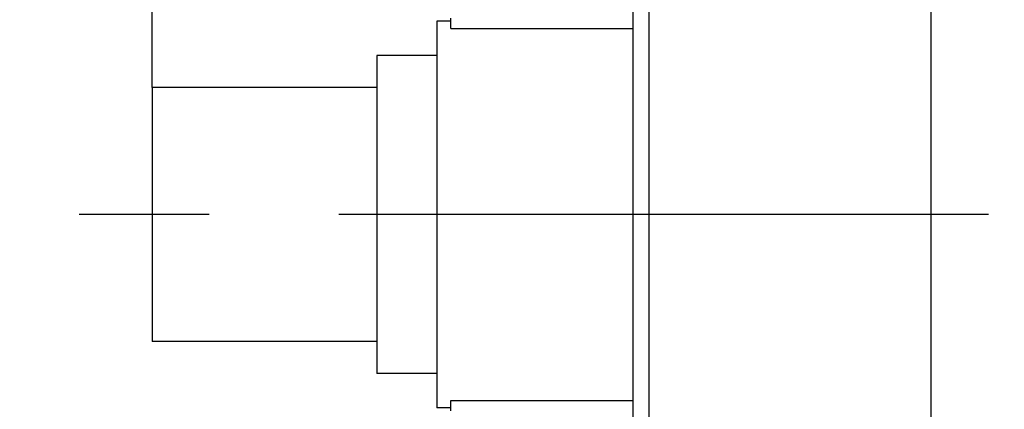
# Model space of a CAD drawing. Header units: millimetres. Extents: x 0 to 1189, y 0 to 841.
# Tile 91 of 173: x 593 to 630, y 285 to 300. Entities that reach past the tile are written whole.
import ezdxf
from ezdxf.enums import TextEntityAlignment as Align

# ---------------------------------------------------------------- set-up
doc = ezdxf.new("R2010")
doc.units = ezdxf.units.MM
doc.header["$LTSCALE"] = 65.395
doc.linetypes.add('CENTER', pattern=[0.6, 0.375, -0.075, 0.075, -0.075])
doc.layers.get('0').update_dxf_attribs({"linetype": 'CONTINUOUS'})
for name, color, linetype in [('6M32E_GENSET_GENERATOR_ABL1499', 7, 'CONTINUOUS'), ('6M32E_GENSET_GENERATOR_T1_PBL1500', 7, 'CONTINUOUS'), ('oben_15_VBL1498', 7, 'CONTINUOUS')]:
    doc.layers.add(name, color=color, linetype=linetype)
doc.styles.get("Standard").update_dxf_attribs({"font": 'txt', "width": 0.6})
doc.dimstyles.new('DIMSTYLE_4', dxfattribs={"dimtxt": 3.5, "dimasz": 3.5, "dimexe": 1.8, "dimexo": 0, "dimgap": 0.875, "dimtad": 1, "dimdec": 0, "dimlfac": 25, "dimdsep": 46, "dimtxsty": 'Standard', "dimblk": '_FILLED', "dimblk1": '_FILLED', "dimblk2": '_FILLED', "dimcen": 0.09, "dimadec": 0, "dimazin": 0, "dimtp": 2, "dimtm": 2, "dimtfac": 1, "dimtdec": 0, "dimtofl": 0, "dimtmove": 0, "dimatfit": 3, "dimldrblk": '_FILLED', "dimfxl": 1, "dimtolj": 1, "dimarcsym": 0})

# ---------------------------------------------------------------- blocks, each defined once
blk = doc.blocks.new('_FILLED')
at = {"color": 0, "linetype": 'ByBlock'}
blk.add_solid([(0, 0), (-1, 0.167), (-1, -0.167)], dxfattribs=at)
blk = doc.blocks.new('*D15')
at = {"color": 2, "linetype": 'Continuous'}
for p, q in [((597.68, 297.045), (597.68, 360.693)), ((978.59, 297.297), (978.59, 360.693)), ((597.68, 358.893), (788.135, 358.893)), ((978.59, 358.893), (788.135, 358.893))]:
    blk.add_line(p, q, dxfattribs=at)
at = {"color": 2, "linetype": 'Continuous', "xscale": 3.5, "yscale": 3.5, "zscale": 3.5, "rotation": 180}
blk.add_blockref('_FILLED', (597.68, 358.893), dxfattribs=at)
at = {"color": 2, "linetype": 'Continuous', "xscale": 3.5, "yscale": 3.5, "zscale": 3.5}
blk.add_blockref('_FILLED', (978.59, 358.893), dxfattribs=at)
at = {"color": 2, "linetype": 'Continuous', "width": 0.654762}
blk.add_text('9523', height=3.5, dxfattribs=at).set_placement((788.135, 359.768), align=Align.CENTER)
blk = doc.blocks.new('6M32E_GENSET_GENERATOR_T1_PBL1500', base_point=(787.535, 296.945))
at = {"layer": '6M32E_GENSET_GENERATOR_T1_PBL1500', "color": 7, "linetype": 'Continuous'}
for p, q in [((616.44, 261.845), (616.44, 322.645)), ((627.091, 261.845), (627.091, 322.645)), ((615.84, 265.445), (615.84, 319.045)), ((608.96, 299.269), (608.96, 299.654)), ((608.433, 299.545), (608.433, 284.945)), ((608.96, 299.545), (608.433, 299.545)), ((608.96, 299.269), (615.84, 299.269)), ((606.16, 298.245), (606.16, 286.245)), ((608.433, 298.245), (606.16, 298.245)), ((597.68, 297.045), (597.68, 287.445)), ((606.16, 297.045), (597.68, 297.045)), ((606.16, 287.445), (597.68, 287.445)), ((608.433, 286.245), (606.16, 286.245)), ((608.96, 284.837), (608.96, 285.221)), ((608.96, 285.221), (615.84, 285.221)), ((608.96, 284.945), (608.433, 284.945))]:
    blk.add_line(p, q, dxfattribs=at)
at = {"layer": '6M32E_GENSET_GENERATOR_T1_PBL1500', "color": 2, "linetype": 'CENTER'}
blk.add_line((982.39, 292.245), (592.68, 292.245), dxfattribs=at)
blk = doc.blocks.new('6M32E_GENSET_GENERATOR_ABL1499', base_point=(787.535, 296.945))
at = {"layer": '6M32E_GENSET_GENERATOR_T1_PBL1500'}
blk.add_blockref('6M32E_GENSET_GENERATOR_T1_PBL1500', (787.535, 296.945), dxfattribs=at)
blk = doc.blocks.new('OBEN_15_VBL1498', base_point=(794.858, 305.626))
at = {"layer": '6M32E_GENSET_GENERATOR_ABL1499'}
blk.add_blockref('6M32E_GENSET_GENERATOR_ABL1499', (787.535, 296.945), dxfattribs=at)

msp = doc.modelspace()

# ---------------------------------------------------------------- block references
at = {"layer": 'oben_15_VBL1498'}
msp.add_blockref('OBEN_15_VBL1498', (794.85758, 305.62584), dxfattribs=at)

# ---------------------------------------------------------------- dimensions: what is measured, and where the dimension line sits
at = {"color": 2, "linetype": 'Continuous'}
dim = msp.add_linear_dim(base=(978.59036, 358.89348), p1=(597.67964, 297.04513), p2=(978.59036, 297.29713), dimstyle='DIMSTYLE_4', dxfattribs=at)
dim.commit()
dim.dimension.update_dxf_attribs({"geometry": '*D15', "text_midpoint": (787.80165, 358.89348), "dimtype": 160})

doc.saveas('drawing.dxf')
